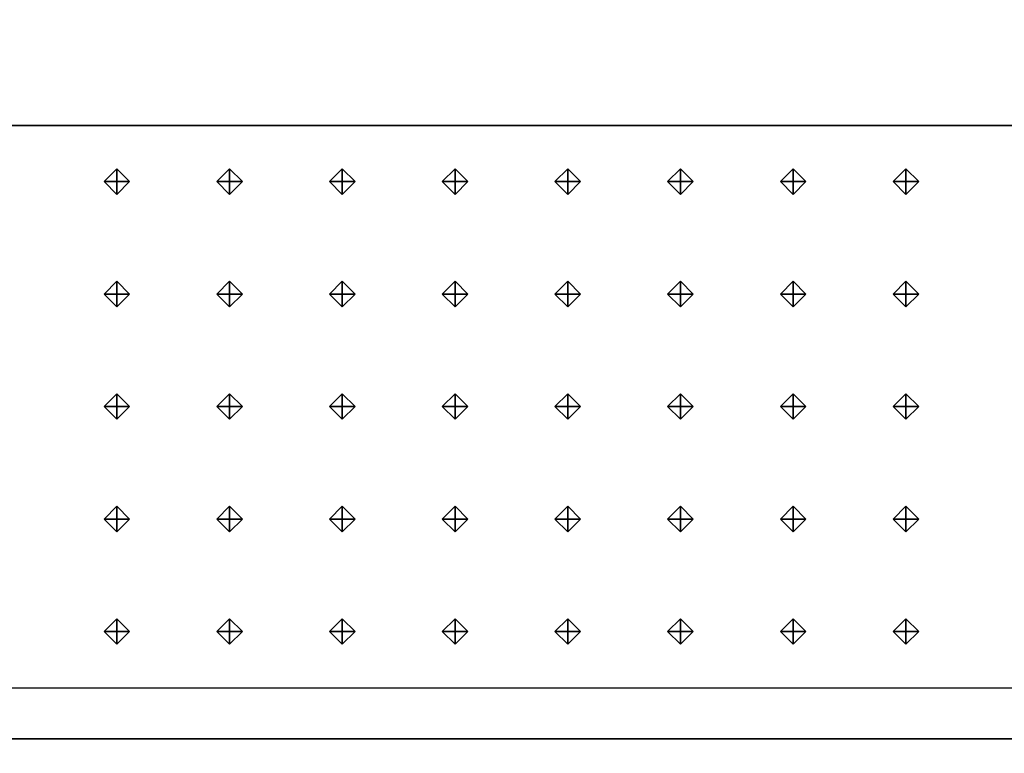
# Model space of a CAD drawing. Header units: inches. Extents: x 0.1 to 82.8, y 0.2 to 48.3.
# Tile 95 of 110: x 40.1 to 42, y 4.5 to 5.9. Entities that reach past the tile are written whole.
import ezdxf

# ---------------------------------------------------------------- set-up
doc = ezdxf.new("R2010")
doc.units = ezdxf.units.IN
doc.header["$MEASUREMENT"] = 0
doc.layers.add('DLX_CALC', color=3, linetype='Continuous', true_color=0x00ff00)
doc.layers.add('DLX_CONT', color=7, linetype='Continuous', true_color=0x969696)

msp = doc.modelspace()

# ---------------------------------------------------------------- linework, layer by layer
at = {"layer": 'DLX_CALC'}
for points in [[(45.6486, 5.713, 0), (45.6486, 33.013, 0), (0.3486, 33.0132, 0), (0.3485, 0.4132, 0), (0.3889, 0.4132, 0), (0.3889, 5.7132, 0), (45.6486, 5.713, 0)], [(45.6486, 5.713, 0), (0.4714, 5.7132, 0)], [(0.8486, 5.7132, 0), (45.1486, 5.713, 0)], [(0.4714, 4.6132, 0), (45.6486, 4.613, 0)]]:
    msp.add_polyline3d(points, dxfattribs=at)
at = {"layer": 'DLX_CONT'}
for points in [[(45.6486, 5.713, 0), (0.3889, 5.7132, 0)], [(0.3889, 5.7132, 0), (45.6486, 5.713, 0)], [(45.6486, 5.713, 0), (0.3889, 5.7132, 0)], [(0.3889, 5.7132, 0), (45.6486, 5.713, 0)], [(0.4238, 4.5132, 0), (45.6486, 4.513, 0)], [(45.6486, 4.513, 0), (0.4238, 4.5132, 0)], [(45.6486, 4.513, 0), (0.4238, 4.5132, 0)], [(0.4238, 4.5132, 0), (45.6486, 4.513, 0)], [(0.4238, 4.5132, 0), (45.6486, 4.513, 0)], [(45.6486, 4.513, 0), (0.4238, 4.5132, 0)]]:
    msp.add_polyline3d(points, dxfattribs=at)

# ---------------------------------------------------------------- meshes
at = {"layer": 'DLX_CALC'}
mesh = msp.add_polyface(dxfattribs=at)
corners = [(40.2493, 5.578), (40.2743, 5.603), (40.2493, 5.603), (40.2743, 5.603), (40.2493, 5.628), (40.2493, 5.603), (40.2493, 5.628), (40.2243, 5.603), (40.2493, 5.603), (40.2243, 5.603), (40.2493, 5.578), (40.2493, 5.603), (40.2743, 5.603), (40.2493, 5.578), (40.2493, 5.603), (40.2493, 5.628), (40.2743, 5.603), (40.2493, 5.603), (40.2243, 5.603), (40.2493, 5.628), (40.2493, 5.603), (40.2493, 5.578), (40.2243, 5.603), (40.2493, 5.603)]
mesh.append_faces([[corners[k] for k in face] for face in [(0, 1, 2), (3, 4, 5), (6, 7, 8), (9, 10, 11), (12, 13, 14), (15, 16, 17), (18, 19, 20), (21, 22, 23)]])
mesh = msp.add_polyface(dxfattribs=at)
corners = [(40.4697, 5.578), (40.4947, 5.603), (40.4697, 5.603), (40.4947, 5.603), (40.4697, 5.628), (40.4697, 5.603), (40.4697, 5.628), (40.4447, 5.603), (40.4697, 5.603), (40.4447, 5.603), (40.4697, 5.578), (40.4697, 5.603), (40.4947, 5.603), (40.4697, 5.578), (40.4697, 5.603), (40.4697, 5.628), (40.4947, 5.603), (40.4697, 5.603), (40.4447, 5.603), (40.4697, 5.628), (40.4697, 5.603), (40.4697, 5.578), (40.4447, 5.603), (40.4697, 5.603)]
mesh.append_faces([[corners[k] for k in face] for face in [(0, 1, 2), (3, 4, 5), (6, 7, 8), (9, 10, 11), (12, 13, 14), (15, 16, 17), (18, 19, 20), (21, 22, 23)]])
mesh = msp.add_polyface(dxfattribs=at)
corners = [(40.6901, 5.578), (40.7151, 5.603), (40.6901, 5.603), (40.7151, 5.603), (40.6901, 5.628), (40.6901, 5.603), (40.6901, 5.628), (40.6651, 5.603), (40.6901, 5.603), (40.6651, 5.603), (40.6901, 5.578), (40.6901, 5.603), (40.7151, 5.603), (40.6901, 5.578), (40.6901, 5.603), (40.6901, 5.628), (40.7151, 5.603), (40.6901, 5.603), (40.6651, 5.603), (40.6901, 5.628), (40.6901, 5.603), (40.6901, 5.578), (40.6651, 5.603), (40.6901, 5.603)]
mesh.append_faces([[corners[k] for k in face] for face in [(0, 1, 2), (3, 4, 5), (6, 7, 8), (9, 10, 11), (12, 13, 14), (15, 16, 17), (18, 19, 20), (21, 22, 23)]])
mesh = msp.add_polyface(dxfattribs=at)
corners = [(40.9105, 5.578), (40.9355, 5.603), (40.9105, 5.603), (40.9355, 5.603), (40.9105, 5.628), (40.9105, 5.603), (40.9105, 5.628), (40.8855, 5.603), (40.9105, 5.603), (40.8855, 5.603), (40.9105, 5.578), (40.9105, 5.603), (40.9355, 5.603), (40.9105, 5.578), (40.9105, 5.603), (40.9105, 5.628), (40.9355, 5.603), (40.9105, 5.603), (40.8855, 5.603), (40.9105, 5.628), (40.9105, 5.603), (40.9105, 5.578), (40.8855, 5.603), (40.9105, 5.603)]
mesh.append_faces([[corners[k] for k in face] for face in [(0, 1, 2), (3, 4, 5), (6, 7, 8), (9, 10, 11), (12, 13, 14), (15, 16, 17), (18, 19, 20), (21, 22, 23)]])
mesh = msp.add_polyface(dxfattribs=at)
corners = [(41.1308, 5.578), (41.1558, 5.603), (41.1308, 5.603), (41.1558, 5.603), (41.1308, 5.628), (41.1308, 5.603), (41.1308, 5.628), (41.1058, 5.603), (41.1308, 5.603), (41.1058, 5.603), (41.1308, 5.578), (41.1308, 5.603), (41.1558, 5.603), (41.1308, 5.578), (41.1308, 5.603), (41.1308, 5.628), (41.1558, 5.603), (41.1308, 5.603), (41.1058, 5.603), (41.1308, 5.628), (41.1308, 5.603), (41.1308, 5.578), (41.1058, 5.603), (41.1308, 5.603)]
mesh.append_faces([[corners[k] for k in face] for face in [(0, 1, 2), (3, 4, 5), (6, 7, 8), (9, 10, 11), (12, 13, 14), (15, 16, 17), (18, 19, 20), (21, 22, 23)]])
mesh = msp.add_polyface(dxfattribs=at)
corners = [(41.3512, 5.578), (41.3762, 5.603), (41.3512, 5.603), (41.3762, 5.603), (41.3512, 5.628), (41.3512, 5.603), (41.3512, 5.628), (41.3262, 5.603), (41.3512, 5.603), (41.3262, 5.603), (41.3512, 5.578), (41.3512, 5.603), (41.3762, 5.603), (41.3512, 5.578), (41.3512, 5.603), (41.3512, 5.628), (41.3762, 5.603), (41.3512, 5.603), (41.3262, 5.603), (41.3512, 5.628), (41.3512, 5.603), (41.3512, 5.578), (41.3262, 5.603), (41.3512, 5.603)]
mesh.append_faces([[corners[k] for k in face] for face in [(0, 1, 2), (3, 4, 5), (6, 7, 8), (9, 10, 11), (12, 13, 14), (15, 16, 17), (18, 19, 20), (21, 22, 23)]])
mesh = msp.add_polyface(dxfattribs=at)
corners = [(41.5716, 5.578), (41.5966, 5.603), (41.5716, 5.603), (41.5966, 5.603), (41.5716, 5.628), (41.5716, 5.603), (41.5716, 5.628), (41.5466, 5.603), (41.5716, 5.603), (41.5466, 5.603), (41.5716, 5.578), (41.5716, 5.603), (41.5966, 5.603), (41.5716, 5.578), (41.5716, 5.603), (41.5716, 5.628), (41.5966, 5.603), (41.5716, 5.603), (41.5466, 5.603), (41.5716, 5.628), (41.5716, 5.603), (41.5716, 5.578), (41.5466, 5.603), (41.5716, 5.603)]
mesh.append_faces([[corners[k] for k in face] for face in [(0, 1, 2), (3, 4, 5), (6, 7, 8), (9, 10, 11), (12, 13, 14), (15, 16, 17), (18, 19, 20), (21, 22, 23)]])
mesh = msp.add_polyface(dxfattribs=at)
corners = [(41.792, 5.578), (41.817, 5.603), (41.792, 5.603), (41.817, 5.603), (41.792, 5.628), (41.792, 5.603), (41.792, 5.628), (41.767, 5.603), (41.792, 5.603), (41.767, 5.603), (41.792, 5.578), (41.792, 5.603), (41.817, 5.603), (41.792, 5.578), (41.792, 5.603), (41.792, 5.628), (41.817, 5.603), (41.792, 5.603), (41.767, 5.603), (41.792, 5.628), (41.792, 5.603), (41.792, 5.578), (41.767, 5.603), (41.792, 5.603)]
mesh.append_faces([[corners[k] for k in face] for face in [(0, 1, 2), (3, 4, 5), (6, 7, 8), (9, 10, 11), (12, 13, 14), (15, 16, 17), (18, 19, 20), (21, 22, 23)]])
mesh = msp.add_polyface(dxfattribs=at)
corners = [(40.2493, 5.358), (40.2743, 5.383), (40.2493, 5.383), (40.2743, 5.383), (40.2493, 5.408), (40.2493, 5.383), (40.2493, 5.408), (40.2243, 5.383), (40.2493, 5.383), (40.2243, 5.383), (40.2493, 5.358), (40.2493, 5.383), (40.2743, 5.383), (40.2493, 5.358), (40.2493, 5.383), (40.2493, 5.408), (40.2743, 5.383), (40.2493, 5.383), (40.2243, 5.383), (40.2493, 5.408), (40.2493, 5.383), (40.2493, 5.358), (40.2243, 5.383), (40.2493, 5.383)]
mesh.append_faces([[corners[k] for k in face] for face in [(0, 1, 2), (3, 4, 5), (6, 7, 8), (9, 10, 11), (12, 13, 14), (15, 16, 17), (18, 19, 20), (21, 22, 23)]])
mesh = msp.add_polyface(dxfattribs=at)
corners = [(40.4697, 5.358), (40.4947, 5.383), (40.4697, 5.383), (40.4947, 5.383), (40.4697, 5.408), (40.4697, 5.383), (40.4697, 5.408), (40.4447, 5.383), (40.4697, 5.383), (40.4447, 5.383), (40.4697, 5.358), (40.4697, 5.383), (40.4947, 5.383), (40.4697, 5.358), (40.4697, 5.383), (40.4697, 5.408), (40.4947, 5.383), (40.4697, 5.383), (40.4447, 5.383), (40.4697, 5.408), (40.4697, 5.383), (40.4697, 5.358), (40.4447, 5.383), (40.4697, 5.383)]
mesh.append_faces([[corners[k] for k in face] for face in [(0, 1, 2), (3, 4, 5), (6, 7, 8), (9, 10, 11), (12, 13, 14), (15, 16, 17), (18, 19, 20), (21, 22, 23)]])
mesh = msp.add_polyface(dxfattribs=at)
corners = [(40.6901, 5.358), (40.7151, 5.383), (40.6901, 5.383), (40.7151, 5.383), (40.6901, 5.408), (40.6901, 5.383), (40.6901, 5.408), (40.6651, 5.383), (40.6901, 5.383), (40.6651, 5.383), (40.6901, 5.358), (40.6901, 5.383), (40.7151, 5.383), (40.6901, 5.358), (40.6901, 5.383), (40.6901, 5.408), (40.7151, 5.383), (40.6901, 5.383), (40.6651, 5.383), (40.6901, 5.408), (40.6901, 5.383), (40.6901, 5.358), (40.6651, 5.383), (40.6901, 5.383)]
mesh.append_faces([[corners[k] for k in face] for face in [(0, 1, 2), (3, 4, 5), (6, 7, 8), (9, 10, 11), (12, 13, 14), (15, 16, 17), (18, 19, 20), (21, 22, 23)]])
mesh = msp.add_polyface(dxfattribs=at)
corners = [(40.9105, 5.358), (40.9355, 5.383), (40.9105, 5.383), (40.9355, 5.383), (40.9105, 5.408), (40.9105, 5.383), (40.9105, 5.408), (40.8855, 5.383), (40.9105, 5.383), (40.8855, 5.383), (40.9105, 5.358), (40.9105, 5.383), (40.9355, 5.383), (40.9105, 5.358), (40.9105, 5.383), (40.9105, 5.408), (40.9355, 5.383), (40.9105, 5.383), (40.8855, 5.383), (40.9105, 5.408), (40.9105, 5.383), (40.9105, 5.358), (40.8855, 5.383), (40.9105, 5.383)]
mesh.append_faces([[corners[k] for k in face] for face in [(0, 1, 2), (3, 4, 5), (6, 7, 8), (9, 10, 11), (12, 13, 14), (15, 16, 17), (18, 19, 20), (21, 22, 23)]])
mesh = msp.add_polyface(dxfattribs=at)
corners = [(41.1308, 5.358), (41.1558, 5.383), (41.1308, 5.383), (41.1558, 5.383), (41.1308, 5.408), (41.1308, 5.383), (41.1308, 5.408), (41.1058, 5.383), (41.1308, 5.383), (41.1058, 5.383), (41.1308, 5.358), (41.1308, 5.383), (41.1558, 5.383), (41.1308, 5.358), (41.1308, 5.383), (41.1308, 5.408), (41.1558, 5.383), (41.1308, 5.383), (41.1058, 5.383), (41.1308, 5.408), (41.1308, 5.383), (41.1308, 5.358), (41.1058, 5.383), (41.1308, 5.383)]
mesh.append_faces([[corners[k] for k in face] for face in [(0, 1, 2), (3, 4, 5), (6, 7, 8), (9, 10, 11), (12, 13, 14), (15, 16, 17), (18, 19, 20), (21, 22, 23)]])
mesh = msp.add_polyface(dxfattribs=at)
corners = [(41.3512, 5.358), (41.3762, 5.383), (41.3512, 5.383), (41.3762, 5.383), (41.3512, 5.408), (41.3512, 5.383), (41.3512, 5.408), (41.3262, 5.383), (41.3512, 5.383), (41.3262, 5.383), (41.3512, 5.358), (41.3512, 5.383), (41.3762, 5.383), (41.3512, 5.358), (41.3512, 5.383), (41.3512, 5.408), (41.3762, 5.383), (41.3512, 5.383), (41.3262, 5.383), (41.3512, 5.408), (41.3512, 5.383), (41.3512, 5.358), (41.3262, 5.383), (41.3512, 5.383)]
mesh.append_faces([[corners[k] for k in face] for face in [(0, 1, 2), (3, 4, 5), (6, 7, 8), (9, 10, 11), (12, 13, 14), (15, 16, 17), (18, 19, 20), (21, 22, 23)]])
mesh = msp.add_polyface(dxfattribs=at)
corners = [(41.5716, 5.358), (41.5966, 5.383), (41.5716, 5.383), (41.5966, 5.383), (41.5716, 5.408), (41.5716, 5.383), (41.5716, 5.408), (41.5466, 5.383), (41.5716, 5.383), (41.5466, 5.383), (41.5716, 5.358), (41.5716, 5.383), (41.5966, 5.383), (41.5716, 5.358), (41.5716, 5.383), (41.5716, 5.408), (41.5966, 5.383), (41.5716, 5.383), (41.5466, 5.383), (41.5716, 5.408), (41.5716, 5.383), (41.5716, 5.358), (41.5466, 5.383), (41.5716, 5.383)]
mesh.append_faces([[corners[k] for k in face] for face in [(0, 1, 2), (3, 4, 5), (6, 7, 8), (9, 10, 11), (12, 13, 14), (15, 16, 17), (18, 19, 20), (21, 22, 23)]])
mesh = msp.add_polyface(dxfattribs=at)
corners = [(41.792, 5.358), (41.817, 5.383), (41.792, 5.383), (41.817, 5.383), (41.792, 5.408), (41.792, 5.383), (41.792, 5.408), (41.767, 5.383), (41.792, 5.383), (41.767, 5.383), (41.792, 5.358), (41.792, 5.383), (41.817, 5.383), (41.792, 5.358), (41.792, 5.383), (41.792, 5.408), (41.817, 5.383), (41.792, 5.383), (41.767, 5.383), (41.792, 5.408), (41.792, 5.383), (41.792, 5.358), (41.767, 5.383), (41.792, 5.383)]
mesh.append_faces([[corners[k] for k in face] for face in [(0, 1, 2), (3, 4, 5), (6, 7, 8), (9, 10, 11), (12, 13, 14), (15, 16, 17), (18, 19, 20), (21, 22, 23)]])
mesh = msp.add_polyface(dxfattribs=at)
corners = [(40.2493, 5.138), (40.2743, 5.163), (40.2493, 5.163), (40.2743, 5.163), (40.2493, 5.188), (40.2493, 5.163), (40.2493, 5.188), (40.2243, 5.163), (40.2493, 5.163), (40.2243, 5.163), (40.2493, 5.138), (40.2493, 5.163), (40.2743, 5.163), (40.2493, 5.138), (40.2493, 5.163), (40.2493, 5.188), (40.2743, 5.163), (40.2493, 5.163), (40.2243, 5.163), (40.2493, 5.188), (40.2493, 5.163), (40.2493, 5.138), (40.2243, 5.163), (40.2493, 5.163)]
mesh.append_faces([[corners[k] for k in face] for face in [(0, 1, 2), (3, 4, 5), (6, 7, 8), (9, 10, 11), (12, 13, 14), (15, 16, 17), (18, 19, 20), (21, 22, 23)]])
mesh = msp.add_polyface(dxfattribs=at)
corners = [(40.4697, 5.138), (40.4947, 5.163), (40.4697, 5.163), (40.4947, 5.163), (40.4697, 5.188), (40.4697, 5.163), (40.4697, 5.188), (40.4447, 5.163), (40.4697, 5.163), (40.4447, 5.163), (40.4697, 5.138), (40.4697, 5.163), (40.4947, 5.163), (40.4697, 5.138), (40.4697, 5.163), (40.4697, 5.188), (40.4947, 5.163), (40.4697, 5.163), (40.4447, 5.163), (40.4697, 5.188), (40.4697, 5.163), (40.4697, 5.138), (40.4447, 5.163), (40.4697, 5.163)]
mesh.append_faces([[corners[k] for k in face] for face in [(0, 1, 2), (3, 4, 5), (6, 7, 8), (9, 10, 11), (12, 13, 14), (15, 16, 17), (18, 19, 20), (21, 22, 23)]])
mesh = msp.add_polyface(dxfattribs=at)
corners = [(40.6901, 5.138), (40.7151, 5.163), (40.6901, 5.163), (40.7151, 5.163), (40.6901, 5.188), (40.6901, 5.163), (40.6901, 5.188), (40.6651, 5.163), (40.6901, 5.163), (40.6651, 5.163), (40.6901, 5.138), (40.6901, 5.163), (40.7151, 5.163), (40.6901, 5.138), (40.6901, 5.163), (40.6901, 5.188), (40.7151, 5.163), (40.6901, 5.163), (40.6651, 5.163), (40.6901, 5.188), (40.6901, 5.163), (40.6901, 5.138), (40.6651, 5.163), (40.6901, 5.163)]
mesh.append_faces([[corners[k] for k in face] for face in [(0, 1, 2), (3, 4, 5), (6, 7, 8), (9, 10, 11), (12, 13, 14), (15, 16, 17), (18, 19, 20), (21, 22, 23)]])
mesh = msp.add_polyface(dxfattribs=at)
corners = [(40.9105, 5.138), (40.9355, 5.163), (40.9105, 5.163), (40.9355, 5.163), (40.9105, 5.188), (40.9105, 5.163), (40.9105, 5.188), (40.8855, 5.163), (40.9105, 5.163), (40.8855, 5.163), (40.9105, 5.138), (40.9105, 5.163), (40.9355, 5.163), (40.9105, 5.138), (40.9105, 5.163), (40.9105, 5.188), (40.9355, 5.163), (40.9105, 5.163), (40.8855, 5.163), (40.9105, 5.188), (40.9105, 5.163), (40.9105, 5.138), (40.8855, 5.163), (40.9105, 5.163)]
mesh.append_faces([[corners[k] for k in face] for face in [(0, 1, 2), (3, 4, 5), (6, 7, 8), (9, 10, 11), (12, 13, 14), (15, 16, 17), (18, 19, 20), (21, 22, 23)]])
mesh = msp.add_polyface(dxfattribs=at)
corners = [(41.1308, 5.138), (41.1558, 5.163), (41.1308, 5.163), (41.1558, 5.163), (41.1308, 5.188), (41.1308, 5.163), (41.1308, 5.188), (41.1058, 5.163), (41.1308, 5.163), (41.1058, 5.163), (41.1308, 5.138), (41.1308, 5.163), (41.1558, 5.163), (41.1308, 5.138), (41.1308, 5.163), (41.1308, 5.188), (41.1558, 5.163), (41.1308, 5.163), (41.1058, 5.163), (41.1308, 5.188), (41.1308, 5.163), (41.1308, 5.138), (41.1058, 5.163), (41.1308, 5.163)]
mesh.append_faces([[corners[k] for k in face] for face in [(0, 1, 2), (3, 4, 5), (6, 7, 8), (9, 10, 11), (12, 13, 14), (15, 16, 17), (18, 19, 20), (21, 22, 23)]])
mesh = msp.add_polyface(dxfattribs=at)
corners = [(41.3512, 5.138), (41.3762, 5.163), (41.3512, 5.163), (41.3762, 5.163), (41.3512, 5.188), (41.3512, 5.163), (41.3512, 5.188), (41.3262, 5.163), (41.3512, 5.163), (41.3262, 5.163), (41.3512, 5.138), (41.3512, 5.163), (41.3762, 5.163), (41.3512, 5.138), (41.3512, 5.163), (41.3512, 5.188), (41.3762, 5.163), (41.3512, 5.163), (41.3262, 5.163), (41.3512, 5.188), (41.3512, 5.163), (41.3512, 5.138), (41.3262, 5.163), (41.3512, 5.163)]
mesh.append_faces([[corners[k] for k in face] for face in [(0, 1, 2), (3, 4, 5), (6, 7, 8), (9, 10, 11), (12, 13, 14), (15, 16, 17), (18, 19, 20), (21, 22, 23)]])
mesh = msp.add_polyface(dxfattribs=at)
corners = [(41.5716, 5.138), (41.5966, 5.163), (41.5716, 5.163), (41.5966, 5.163), (41.5716, 5.188), (41.5716, 5.163), (41.5716, 5.188), (41.5466, 5.163), (41.5716, 5.163), (41.5466, 5.163), (41.5716, 5.138), (41.5716, 5.163), (41.5966, 5.163), (41.5716, 5.138), (41.5716, 5.163), (41.5716, 5.188), (41.5966, 5.163), (41.5716, 5.163), (41.5466, 5.163), (41.5716, 5.188), (41.5716, 5.163), (41.5716, 5.138), (41.5466, 5.163), (41.5716, 5.163)]
mesh.append_faces([[corners[k] for k in face] for face in [(0, 1, 2), (3, 4, 5), (6, 7, 8), (9, 10, 11), (12, 13, 14), (15, 16, 17), (18, 19, 20), (21, 22, 23)]])
mesh = msp.add_polyface(dxfattribs=at)
corners = [(41.792, 5.138), (41.817, 5.163), (41.792, 5.163), (41.817, 5.163), (41.792, 5.188), (41.792, 5.163), (41.792, 5.188), (41.767, 5.163), (41.792, 5.163), (41.767, 5.163), (41.792, 5.138), (41.792, 5.163), (41.817, 5.163), (41.792, 5.138), (41.792, 5.163), (41.792, 5.188), (41.817, 5.163), (41.792, 5.163), (41.767, 5.163), (41.792, 5.188), (41.792, 5.163), (41.792, 5.138), (41.767, 5.163), (41.792, 5.163)]
mesh.append_faces([[corners[k] for k in face] for face in [(0, 1, 2), (3, 4, 5), (6, 7, 8), (9, 10, 11), (12, 13, 14), (15, 16, 17), (18, 19, 20), (21, 22, 23)]])
mesh = msp.add_polyface(dxfattribs=at)
corners = [(40.2493, 4.918), (40.2743, 4.943), (40.2493, 4.943), (40.2743, 4.943), (40.2493, 4.968), (40.2493, 4.943), (40.2493, 4.968), (40.2243, 4.943), (40.2493, 4.943), (40.2243, 4.943), (40.2493, 4.918), (40.2493, 4.943), (40.2743, 4.943), (40.2493, 4.918), (40.2493, 4.943), (40.2493, 4.968), (40.2743, 4.943), (40.2493, 4.943), (40.2243, 4.943), (40.2493, 4.968), (40.2493, 4.943), (40.2493, 4.918), (40.2243, 4.943), (40.2493, 4.943)]
mesh.append_faces([[corners[k] for k in face] for face in [(0, 1, 2), (3, 4, 5), (6, 7, 8), (9, 10, 11), (12, 13, 14), (15, 16, 17), (18, 19, 20), (21, 22, 23)]])
mesh = msp.add_polyface(dxfattribs=at)
corners = [(40.4697, 4.918), (40.4947, 4.943), (40.4697, 4.943), (40.4947, 4.943), (40.4697, 4.968), (40.4697, 4.943), (40.4697, 4.968), (40.4447, 4.943), (40.4697, 4.943), (40.4447, 4.943), (40.4697, 4.918), (40.4697, 4.943), (40.4947, 4.943), (40.4697, 4.918), (40.4697, 4.943), (40.4697, 4.968), (40.4947, 4.943), (40.4697, 4.943), (40.4447, 4.943), (40.4697, 4.968), (40.4697, 4.943), (40.4697, 4.918), (40.4447, 4.943), (40.4697, 4.943)]
mesh.append_faces([[corners[k] for k in face] for face in [(0, 1, 2), (3, 4, 5), (6, 7, 8), (9, 10, 11), (12, 13, 14), (15, 16, 17), (18, 19, 20), (21, 22, 23)]])
mesh = msp.add_polyface(dxfattribs=at)
corners = [(40.6901, 4.918), (40.7151, 4.943), (40.6901, 4.943), (40.7151, 4.943), (40.6901, 4.968), (40.6901, 4.943), (40.6901, 4.968), (40.6651, 4.943), (40.6901, 4.943), (40.6651, 4.943), (40.6901, 4.918), (40.6901, 4.943), (40.7151, 4.943), (40.6901, 4.918), (40.6901, 4.943), (40.6901, 4.968), (40.7151, 4.943), (40.6901, 4.943), (40.6651, 4.943), (40.6901, 4.968), (40.6901, 4.943), (40.6901, 4.918), (40.6651, 4.943), (40.6901, 4.943)]
mesh.append_faces([[corners[k] for k in face] for face in [(0, 1, 2), (3, 4, 5), (6, 7, 8), (9, 10, 11), (12, 13, 14), (15, 16, 17), (18, 19, 20), (21, 22, 23)]])
mesh = msp.add_polyface(dxfattribs=at)
corners = [(40.9105, 4.918), (40.9355, 4.943), (40.9105, 4.943), (40.9355, 4.943), (40.9105, 4.968), (40.9105, 4.943), (40.9105, 4.968), (40.8855, 4.943), (40.9105, 4.943), (40.8855, 4.943), (40.9105, 4.918), (40.9105, 4.943), (40.9355, 4.943), (40.9105, 4.918), (40.9105, 4.943), (40.9105, 4.968), (40.9355, 4.943), (40.9105, 4.943), (40.8855, 4.943), (40.9105, 4.968), (40.9105, 4.943), (40.9105, 4.918), (40.8855, 4.943), (40.9105, 4.943)]
mesh.append_faces([[corners[k] for k in face] for face in [(0, 1, 2), (3, 4, 5), (6, 7, 8), (9, 10, 11), (12, 13, 14), (15, 16, 17), (18, 19, 20), (21, 22, 23)]])
mesh = msp.add_polyface(dxfattribs=at)
corners = [(41.1308, 4.918), (41.1558, 4.943), (41.1308, 4.943), (41.1558, 4.943), (41.1308, 4.968), (41.1308, 4.943), (41.1308, 4.968), (41.1058, 4.943), (41.1308, 4.943), (41.1058, 4.943), (41.1308, 4.918), (41.1308, 4.943), (41.1558, 4.943), (41.1308, 4.918), (41.1308, 4.943), (41.1308, 4.968), (41.1558, 4.943), (41.1308, 4.943), (41.1058, 4.943), (41.1308, 4.968), (41.1308, 4.943), (41.1308, 4.918), (41.1058, 4.943), (41.1308, 4.943)]
mesh.append_faces([[corners[k] for k in face] for face in [(0, 1, 2), (3, 4, 5), (6, 7, 8), (9, 10, 11), (12, 13, 14), (15, 16, 17), (18, 19, 20), (21, 22, 23)]])
mesh = msp.add_polyface(dxfattribs=at)
corners = [(41.3512, 4.918), (41.3762, 4.943), (41.3512, 4.943), (41.3762, 4.943), (41.3512, 4.968), (41.3512, 4.943), (41.3512, 4.968), (41.3262, 4.943), (41.3512, 4.943), (41.3262, 4.943), (41.3512, 4.918), (41.3512, 4.943), (41.3762, 4.943), (41.3512, 4.918), (41.3512, 4.943), (41.3512, 4.968), (41.3762, 4.943), (41.3512, 4.943), (41.3262, 4.943), (41.3512, 4.968), (41.3512, 4.943), (41.3512, 4.918), (41.3262, 4.943), (41.3512, 4.943)]
mesh.append_faces([[corners[k] for k in face] for face in [(0, 1, 2), (3, 4, 5), (6, 7, 8), (9, 10, 11), (12, 13, 14), (15, 16, 17), (18, 19, 20), (21, 22, 23)]])
mesh = msp.add_polyface(dxfattribs=at)
corners = [(41.5716, 4.918), (41.5966, 4.943), (41.5716, 4.943), (41.5966, 4.943), (41.5716, 4.968), (41.5716, 4.943), (41.5716, 4.968), (41.5466, 4.943), (41.5716, 4.943), (41.5466, 4.943), (41.5716, 4.918), (41.5716, 4.943), (41.5966, 4.943), (41.5716, 4.918), (41.5716, 4.943), (41.5716, 4.968), (41.5966, 4.943), (41.5716, 4.943), (41.5466, 4.943), (41.5716, 4.968), (41.5716, 4.943), (41.5716, 4.918), (41.5466, 4.943), (41.5716, 4.943)]
mesh.append_faces([[corners[k] for k in face] for face in [(0, 1, 2), (3, 4, 5), (6, 7, 8), (9, 10, 11), (12, 13, 14), (15, 16, 17), (18, 19, 20), (21, 22, 23)]])
mesh = msp.add_polyface(dxfattribs=at)
corners = [(41.792, 4.918), (41.817, 4.943), (41.792, 4.943), (41.817, 4.943), (41.792, 4.968), (41.792, 4.943), (41.792, 4.968), (41.767, 4.943), (41.792, 4.943), (41.767, 4.943), (41.792, 4.918), (41.792, 4.943), (41.817, 4.943), (41.792, 4.918), (41.792, 4.943), (41.792, 4.968), (41.817, 4.943), (41.792, 4.943), (41.767, 4.943), (41.792, 4.968), (41.792, 4.943), (41.792, 4.918), (41.767, 4.943), (41.792, 4.943)]
mesh.append_faces([[corners[k] for k in face] for face in [(0, 1, 2), (3, 4, 5), (6, 7, 8), (9, 10, 11), (12, 13, 14), (15, 16, 17), (18, 19, 20), (21, 22, 23)]])
mesh = msp.add_polyface(dxfattribs=at)
corners = [(40.2493, 4.698), (40.2743, 4.723), (40.2493, 4.723), (40.2743, 4.723), (40.2493, 4.748), (40.2493, 4.723), (40.2493, 4.748), (40.2243, 4.723), (40.2493, 4.723), (40.2243, 4.723), (40.2493, 4.698), (40.2493, 4.723), (40.2743, 4.723), (40.2493, 4.698), (40.2493, 4.723), (40.2493, 4.748), (40.2743, 4.723), (40.2493, 4.723), (40.2243, 4.723), (40.2493, 4.748), (40.2493, 4.723), (40.2493, 4.698), (40.2243, 4.723), (40.2493, 4.723)]
mesh.append_faces([[corners[k] for k in face] for face in [(0, 1, 2), (3, 4, 5), (6, 7, 8), (9, 10, 11), (12, 13, 14), (15, 16, 17), (18, 19, 20), (21, 22, 23)]])
mesh = msp.add_polyface(dxfattribs=at)
corners = [(40.4697, 4.698), (40.4947, 4.723), (40.4697, 4.723), (40.4947, 4.723), (40.4697, 4.748), (40.4697, 4.723), (40.4697, 4.748), (40.4447, 4.723), (40.4697, 4.723), (40.4447, 4.723), (40.4697, 4.698), (40.4697, 4.723), (40.4947, 4.723), (40.4697, 4.698), (40.4697, 4.723), (40.4697, 4.748), (40.4947, 4.723), (40.4697, 4.723), (40.4447, 4.723), (40.4697, 4.748), (40.4697, 4.723), (40.4697, 4.698), (40.4447, 4.723), (40.4697, 4.723)]
mesh.append_faces([[corners[k] for k in face] for face in [(0, 1, 2), (3, 4, 5), (6, 7, 8), (9, 10, 11), (12, 13, 14), (15, 16, 17), (18, 19, 20), (21, 22, 23)]])
mesh = msp.add_polyface(dxfattribs=at)
corners = [(40.6901, 4.698), (40.7151, 4.723), (40.6901, 4.723), (40.7151, 4.723), (40.6901, 4.748), (40.6901, 4.723), (40.6901, 4.748), (40.6651, 4.723), (40.6901, 4.723), (40.6651, 4.723), (40.6901, 4.698), (40.6901, 4.723), (40.7151, 4.723), (40.6901, 4.698), (40.6901, 4.723), (40.6901, 4.748), (40.7151, 4.723), (40.6901, 4.723), (40.6651, 4.723), (40.6901, 4.748), (40.6901, 4.723), (40.6901, 4.698), (40.6651, 4.723), (40.6901, 4.723)]
mesh.append_faces([[corners[k] for k in face] for face in [(0, 1, 2), (3, 4, 5), (6, 7, 8), (9, 10, 11), (12, 13, 14), (15, 16, 17), (18, 19, 20), (21, 22, 23)]])
mesh = msp.add_polyface(dxfattribs=at)
corners = [(40.9105, 4.698), (40.9355, 4.723), (40.9105, 4.723), (40.9355, 4.723), (40.9105, 4.748), (40.9105, 4.723), (40.9105, 4.748), (40.8855, 4.723), (40.9105, 4.723), (40.8855, 4.723), (40.9105, 4.698), (40.9105, 4.723), (40.9355, 4.723), (40.9105, 4.698), (40.9105, 4.723), (40.9105, 4.748), (40.9355, 4.723), (40.9105, 4.723), (40.8855, 4.723), (40.9105, 4.748), (40.9105, 4.723), (40.9105, 4.698), (40.8855, 4.723), (40.9105, 4.723)]
mesh.append_faces([[corners[k] for k in face] for face in [(0, 1, 2), (3, 4, 5), (6, 7, 8), (9, 10, 11), (12, 13, 14), (15, 16, 17), (18, 19, 20), (21, 22, 23)]])
mesh = msp.add_polyface(dxfattribs=at)
corners = [(41.1308, 4.698), (41.1558, 4.723), (41.1308, 4.723), (41.1558, 4.723), (41.1308, 4.748), (41.1308, 4.723), (41.1308, 4.748), (41.1058, 4.723), (41.1308, 4.723), (41.1058, 4.723), (41.1308, 4.698), (41.1308, 4.723), (41.1558, 4.723), (41.1308, 4.698), (41.1308, 4.723), (41.1308, 4.748), (41.1558, 4.723), (41.1308, 4.723), (41.1058, 4.723), (41.1308, 4.748), (41.1308, 4.723), (41.1308, 4.698), (41.1058, 4.723), (41.1308, 4.723)]
mesh.append_faces([[corners[k] for k in face] for face in [(0, 1, 2), (3, 4, 5), (6, 7, 8), (9, 10, 11), (12, 13, 14), (15, 16, 17), (18, 19, 20), (21, 22, 23)]])
mesh = msp.add_polyface(dxfattribs=at)
corners = [(41.3512, 4.698), (41.3762, 4.723), (41.3512, 4.723), (41.3762, 4.723), (41.3512, 4.748), (41.3512, 4.723), (41.3512, 4.748), (41.3262, 4.723), (41.3512, 4.723), (41.3262, 4.723), (41.3512, 4.698), (41.3512, 4.723), (41.3762, 4.723), (41.3512, 4.698), (41.3512, 4.723), (41.3512, 4.748), (41.3762, 4.723), (41.3512, 4.723), (41.3262, 4.723), (41.3512, 4.748), (41.3512, 4.723), (41.3512, 4.698), (41.3262, 4.723), (41.3512, 4.723)]
mesh.append_faces([[corners[k] for k in face] for face in [(0, 1, 2), (3, 4, 5), (6, 7, 8), (9, 10, 11), (12, 13, 14), (15, 16, 17), (18, 19, 20), (21, 22, 23)]])
mesh = msp.add_polyface(dxfattribs=at)
corners = [(41.5716, 4.698), (41.5966, 4.723), (41.5716, 4.723), (41.5966, 4.723), (41.5716, 4.748), (41.5716, 4.723), (41.5716, 4.748), (41.5466, 4.723), (41.5716, 4.723), (41.5466, 4.723), (41.5716, 4.698), (41.5716, 4.723), (41.5966, 4.723), (41.5716, 4.698), (41.5716, 4.723), (41.5716, 4.748), (41.5966, 4.723), (41.5716, 4.723), (41.5466, 4.723), (41.5716, 4.748), (41.5716, 4.723), (41.5716, 4.698), (41.5466, 4.723), (41.5716, 4.723)]
mesh.append_faces([[corners[k] for k in face] for face in [(0, 1, 2), (3, 4, 5), (6, 7, 8), (9, 10, 11), (12, 13, 14), (15, 16, 17), (18, 19, 20), (21, 22, 23)]])
mesh = msp.add_polyface(dxfattribs=at)
corners = [(41.792, 4.698), (41.817, 4.723), (41.792, 4.723), (41.817, 4.723), (41.792, 4.748), (41.792, 4.723), (41.792, 4.748), (41.767, 4.723), (41.792, 4.723), (41.767, 4.723), (41.792, 4.698), (41.792, 4.723), (41.817, 4.723), (41.792, 4.698), (41.792, 4.723), (41.792, 4.748), (41.817, 4.723), (41.792, 4.723), (41.767, 4.723), (41.792, 4.748), (41.792, 4.723), (41.792, 4.698), (41.767, 4.723), (41.792, 4.723)]
mesh.append_faces([[corners[k] for k in face] for face in [(0, 1, 2), (3, 4, 5), (6, 7, 8), (9, 10, 11), (12, 13, 14), (15, 16, 17), (18, 19, 20), (21, 22, 23)]])

doc.saveas('drawing.dxf')
